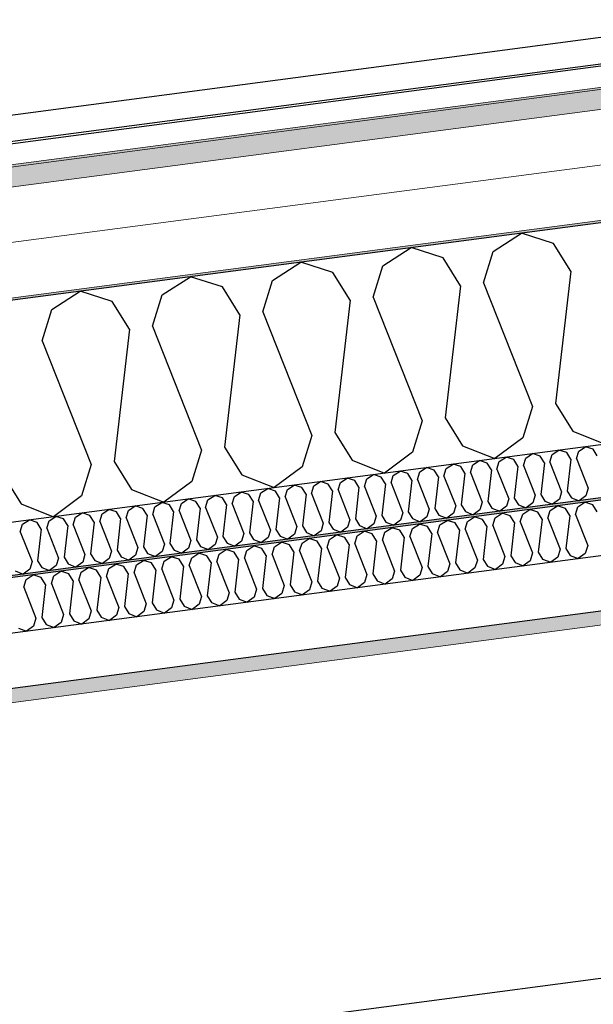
# Model space of a CAD drawing. Header units: millimetres. Extents: x -82116 to -58113, y 850 to 13065.
# Tile 25 of 78: x -73365 to -72844, y 7420 to 8315. Entities that reach past the tile are written whole.
import ezdxf

# ---------------------------------------------------------------- set-up
doc = ezdxf.new("R2010")
doc.units = ezdxf.units.MM
doc.header["$LTSCALE"] = 0.5
doc.header["$MEASUREMENT"] = 0
doc.linetypes.add('PLINE', pattern=[0])
for name, color, linetype in [('223- Bjelker', 7, 'Continuous'), ('256- Faste himlinger og overflatebehandling (Skravur)(Nye konstruksjoner)', 7, 'Continuous'), ('256- Faste himlinger og overflatebehandling(Nye konstruksjoner)', 7, 'Continuous'), ('261- Primærkonstruksjon (tak)', 7, 'Continuous'), ('261- Primærkonstruksjon (tak) (Skravur)', 7, 'Continuous'), ('262- Taktekking (Skravur)(Nye konstruksjoner)', 7, 'Continuous'), ('265- Gesimser_ takrenner og nedløp(Nye konstruksjoner)', 7, 'Continuous'), ('832- Tekst bygning(Nye konstruksjoner)', 7, 'Continuous')]:
    doc.layers.add(name, color=color, linetype=linetype)
doc.layers.add('236- Innvendig kledning og overflate(Nye konstruksjoner)', color=7, linetype='Continuous', lineweight=0)
doc.layers.add('262- Taktekking(Nye konstruksjoner)', color=7, linetype='Continuous', lineweight=0)
doc.dimstyles.new('GENERATED_STYLE__1', dxfattribs={"dimtxt": 0.18, "dimasz": 182.4, "dimexe": 0.18, "dimexo": 0.0625, "dimgap": 0, "dimtad": 0, "dimtih": 1, "dimtoh": 1, "dimdec": 4, "dimzin": 0, "dimdsep": 46, "dimcen": 0.09, "dimadec": 0, "dimazin": 0, "dimtfac": 1, "dimtdec": 4, "dimtmove": 0, "dimatfit": 3, "dimldrblk": 'ARROWHEAD_5', "dimfxl": 1, "dimtolj": 1, "dimtzin": 0, "dimarcsym": 0})

# ---------------------------------------------------------------- blocks, each defined once
blk = doc.blocks.new('*X4')
at = {"layer": '261- Primærkonstruksjon (tak) (Skravur)', "linetype": 'PLINE'}
for p, q in [((-72934.53, 8104.68), (-72908.85, 8121.25)), ((-72879.75, 8111.9), (-72908.85, 8121.25)), ((-73034.84, 8091.48), (-73009.15, 8108.05)), ((-72980.05, 8098.69), (-73009.15, 8108.05)), ((-72863.99, 8086.64), (-72879.75, 8111.9)), ((-72964.29, 8073.44), (-72980.05, 8098.69)), ((-72943.22, 8076.21), (-72934.53, 8104.68)), ((-73135.15, 8078.27), (-73109.46, 8094.84)), ((-73080.36, 8085.48), (-73109.46, 8094.84)), ((-73043.53, 8063.01), (-73034.84, 8091.48)), ((-73235.45, 8065.07), (-73209.77, 8081.64)), ((-73180.67, 8072.28), (-73209.77, 8081.64)), ((-73064.6, 8060.23), (-73080.36, 8085.48)), ((-72863.99, 8086.64), (-72877.75, 7966.5)), ((-73164.91, 8047.03), (-73180.67, 8072.28)), ((-73143.83, 8049.8), (-73135.15, 8078.27)), ((-72964.29, 8073.44), (-72978.06, 7953.29)), ((-72943.22, 8076.21), (-72898.83, 7963.72)), ((-73335.76, 8051.86), (-73310.07, 8068.43)), ((-73280.97, 8059.07), (-73310.07, 8068.43)), ((-73244.14, 8036.6), (-73235.45, 8065.07)), ((-73043.53, 8063.01), (-72999.13, 7950.52)), ((-73265.21, 8033.82), (-73280.97, 8059.07)), ((-73064.6, 8060.23), (-73078.37, 7940.09)), ((-73344.45, 8023.39), (-73335.76, 8051.86)), ((-73164.91, 8047.03), (-73178.67, 7926.88)), ((-73143.83, 8049.8), (-73099.44, 7937.31)), ((-73244.14, 8036.6), (-73199.75, 7924.11)), ((-73265.21, 8033.82), (-73278.98, 7913.68)), ((-73344.45, 8023.39), (-73300.05, 7910.9)), ((-72898.83, 7963.72), (-72907.52, 7935.25)), ((-72877.75, 7966.5), (-72861.99, 7941.25)), ((-72999.13, 7950.52), (-73007.82, 7922.05)), ((-72978.06, 7953.29), (-72962.3, 7928.04)), ((-73099.44, 7937.31), (-73108.13, 7908.84)), ((-73078.37, 7940.09), (-73062.61, 7914.84)), ((-72861.99, 7941.25), (-72832.59, 7929.57)), ((-72962.3, 7928.04), (-72932.9, 7916.36)), ((-72907.52, 7935.25), (-72932.9, 7916.36)), ((-73199.75, 7924.11), (-73208.43, 7895.64)), ((-73178.67, 7926.88), (-73162.91, 7901.63)), ((-73007.82, 7922.05), (-73033.2, 7903.16)), ((-73300.05, 7910.9), (-73308.74, 7882.43)), ((-73278.98, 7913.68), (-73263.22, 7888.42)), ((-73062.61, 7914.84), (-73033.2, 7903.16)), ((-73379.29, 7900.47), (-73363.53, 7875.22)), ((-73162.91, 7901.63), (-73133.51, 7889.95)), ((-73108.13, 7908.84), (-73133.51, 7889.95)), ((-73208.43, 7895.64), (-73233.81, 7876.74)), ((-73308.74, 7882.43), (-73334.12, 7863.54)), ((-73263.22, 7888.42), (-73233.81, 7876.74)), ((-73363.53, 7875.22), (-73334.12, 7863.54))]:
    blk.add_line(p, q, dxfattribs=at)
blk = doc.blocks.new('*X14')
at = {"layer": '256- Faste himlinger og overflatebehandling (Skravur)(Nye konstruksjoner)', "linetype": 'PLINE'}
for p, q in [((-72856.81, 7923.21), (-72850.64, 7927.19)), ((-72843.66, 7924.94), (-72850.64, 7927.19)), ((-72904.96, 7916.87), (-72898.79, 7920.85)), ((-72891.81, 7918.61), (-72898.79, 7920.85)), ((-72888.02, 7912.54), (-72891.81, 7918.61)), ((-72882.97, 7913.21), (-72880.88, 7920.04)), ((-72880.88, 7920.04), (-72874.72, 7924.02)), ((-72867.73, 7921.77), (-72874.72, 7924.02)), ((-72863.95, 7915.71), (-72867.73, 7921.77)), ((-72858.89, 7916.38), (-72856.81, 7923.21)), ((-72839.88, 7918.88), (-72843.66, 7924.94)), ((-72977.18, 7907.37), (-72971.01, 7911.34)), ((-72964.03, 7909.1), (-72971.01, 7911.34)), ((-72960.25, 7903.04), (-72964.03, 7909.1)), ((-72955.19, 7903.7), (-72953.1, 7910.54)), ((-72953.1, 7910.54), (-72946.94, 7914.51)), ((-72939.95, 7912.27), (-72946.94, 7914.51)), ((-72936.17, 7906.21), (-72939.95, 7912.27)), ((-72931.11, 7906.87), (-72929.03, 7913.7)), ((-72929.03, 7913.7), (-72922.86, 7917.68)), ((-72915.88, 7915.44), (-72922.86, 7917.68)), ((-72912.1, 7909.38), (-72915.88, 7915.44)), ((-72912.1, 7909.38), (-72915.4, 7880.54)), ((-72907.04, 7910.04), (-72904.96, 7916.87)), ((-72907.04, 7910.04), (-72896.39, 7883.04)), ((-72888.02, 7912.54), (-72891.33, 7883.71)), ((-72882.97, 7913.21), (-72872.31, 7886.21)), ((-72863.95, 7915.71), (-72867.26, 7886.88)), ((-72858.89, 7916.38), (-72848.24, 7889.38)), ((-73049.4, 7897.86), (-73043.23, 7901.83)), ((-73036.25, 7899.59), (-73043.23, 7901.83)), ((-73027.41, 7894.19), (-73025.32, 7901.03)), ((-73025.32, 7901.03), (-73019.16, 7905)), ((-73012.17, 7902.76), (-73019.16, 7905)), ((-73008.39, 7896.7), (-73012.17, 7902.76)), ((-73003.33, 7897.36), (-73001.25, 7904.2)), ((-73001.25, 7904.2), (-72995.09, 7908.17)), ((-72988.1, 7905.93), (-72995.09, 7908.17)), ((-72984.32, 7899.87), (-72988.1, 7905.93)), ((-72979.26, 7900.53), (-72977.18, 7907.37)), ((-72979.26, 7900.53), (-72968.61, 7873.54)), ((-72960.25, 7903.04), (-72963.55, 7874.2)), ((-72955.19, 7903.7), (-72944.53, 7876.71)), ((-72936.17, 7906.21), (-72939.48, 7877.37)), ((-72931.11, 7906.87), (-72920.46, 7879.87)), ((-73121.62, 7888.35), (-73115.45, 7892.33)), ((-73108.47, 7890.08), (-73115.45, 7892.33)), ((-73099.63, 7884.69), (-73097.54, 7891.52)), ((-73097.54, 7891.52), (-73091.38, 7895.5)), ((-73084.4, 7893.25), (-73091.38, 7895.5)), ((-73080.61, 7887.19), (-73084.4, 7893.25)), ((-73075.56, 7887.86), (-73073.47, 7894.69)), ((-73073.47, 7894.69), (-73067.31, 7898.67)), ((-73060.32, 7896.42), (-73067.31, 7898.67)), ((-73056.54, 7890.36), (-73060.32, 7896.42)), ((-73051.48, 7891.03), (-73049.4, 7897.86)), ((-73032.47, 7893.53), (-73036.25, 7899.59)), ((-73032.47, 7893.53), (-73035.77, 7864.69)), ((-73027.41, 7894.19), (-73016.75, 7867.2)), ((-73008.39, 7896.7), (-73011.7, 7867.86)), ((-73003.33, 7897.36), (-72992.68, 7870.37)), ((-72984.32, 7899.87), (-72987.62, 7871.03)), ((-73193.84, 7878.84), (-73187.67, 7882.82)), ((-73180.69, 7880.57), (-73187.67, 7882.82)), ((-73169.76, 7882.01), (-73163.6, 7885.99)), ((-73156.62, 7883.74), (-73163.6, 7885.99)), ((-73152.83, 7877.68), (-73156.62, 7883.74)), ((-73147.78, 7878.35), (-73145.69, 7885.18)), ((-73145.69, 7885.18), (-73139.53, 7889.16)), ((-73132.54, 7886.91), (-73139.53, 7889.16)), ((-73128.76, 7880.85), (-73132.54, 7886.91)), ((-73123.7, 7881.52), (-73121.62, 7888.35)), ((-73104.69, 7884.02), (-73108.47, 7890.08)), ((-73104.69, 7884.02), (-73107.99, 7855.19)), ((-73099.63, 7884.69), (-73088.97, 7857.69)), ((-73080.61, 7887.19), (-73083.92, 7858.36)), ((-73075.56, 7887.86), (-73064.9, 7860.86)), ((-73056.54, 7890.36), (-73059.84, 7861.52)), ((-73051.48, 7891.03), (-73040.83, 7864.03)), ((-72896.39, 7883.04), (-72898.47, 7876.21)), ((-72891.33, 7883.71), (-72887.55, 7877.65)), ((-72872.31, 7886.21), (-72874.4, 7879.38)), ((-72867.26, 7886.88), (-72863.47, 7880.82)), ((-72850.32, 7882.55), (-72856.42, 7878.02)), ((-72848.24, 7889.38), (-72850.32, 7882.55)), ((-73266.06, 7869.33), (-73259.89, 7873.31)), ((-73252.91, 7871.06), (-73259.89, 7873.31)), ((-73241.99, 7872.5), (-73235.82, 7876.48)), ((-73228.84, 7874.23), (-73235.82, 7876.48)), ((-73225.05, 7868.17), (-73228.84, 7874.23)), ((-73220, 7868.84), (-73217.91, 7875.67)), ((-73217.91, 7875.67), (-73211.75, 7879.65)), ((-73204.76, 7877.4), (-73211.75, 7879.65)), ((-73200.98, 7871.34), (-73204.76, 7877.4)), ((-73195.92, 7872.01), (-73193.84, 7878.84)), ((-73176.91, 7874.51), (-73180.69, 7880.57)), ((-73176.91, 7874.51), (-73180.21, 7845.68)), ((-73171.85, 7875.18), (-73169.76, 7882.01)), ((-73171.85, 7875.18), (-73161.2, 7848.18)), ((-73152.83, 7877.68), (-73156.14, 7848.85)), ((-73147.78, 7878.35), (-73137.12, 7851.35)), ((-73128.76, 7880.85), (-73132.06, 7852.02)), ((-73123.7, 7881.52), (-73113.05, 7854.52)), ((-72968.61, 7873.54), (-72970.69, 7866.7)), ((-72963.55, 7874.2), (-72959.77, 7868.14)), ((-72944.53, 7876.71), (-72946.62, 7869.87)), ((-72939.48, 7877.37), (-72935.69, 7871.31)), ((-72920.46, 7879.87), (-72922.54, 7873.04)), ((-72915.4, 7880.54), (-72911.62, 7874.48)), ((-72911.62, 7874.48), (-72904.56, 7871.68)), ((-72898.47, 7876.21), (-72904.56, 7871.68)), ((-72887.55, 7877.65), (-72880.49, 7874.85)), ((-72874.4, 7879.38), (-72880.49, 7874.85)), ((-72863.47, 7880.82), (-72856.42, 7878.02)), ((-73314.21, 7863), (-73308.04, 7866.97)), ((-73301.06, 7864.73), (-73308.04, 7866.97)), ((-73297.28, 7858.67), (-73301.06, 7864.73)), ((-73292.22, 7859.33), (-73290.13, 7866.16)), ((-73290.13, 7866.16), (-73283.97, 7870.14)), ((-73276.98, 7867.9), (-73283.97, 7870.14)), ((-73273.2, 7861.84), (-73276.98, 7867.9)), ((-73268.14, 7862.5), (-73266.06, 7869.33)), ((-73249.13, 7865), (-73252.91, 7871.06)), ((-73249.13, 7865), (-73252.43, 7836.17)), ((-73244.07, 7865.67), (-73241.99, 7872.5)), ((-73244.07, 7865.67), (-73233.42, 7838.67)), ((-73225.05, 7868.17), (-73228.36, 7839.34)), ((-73220, 7868.84), (-73209.34, 7841.84)), ((-73200.98, 7871.34), (-73204.28, 7842.51)), ((-73195.92, 7872.01), (-73185.27, 7845.01)), ((-73035.77, 7864.69), (-73031.99, 7858.63)), ((-73016.75, 7867.2), (-73018.84, 7860.36)), ((-73011.7, 7867.86), (-73007.91, 7861.8)), ((-72992.68, 7870.37), (-72994.77, 7863.53)), ((-72987.62, 7871.03), (-72983.84, 7864.97)), ((-72983.84, 7864.97), (-72976.78, 7862.17)), ((-72970.69, 7866.7), (-72976.78, 7862.17)), ((-72959.77, 7868.14), (-72952.71, 7865.34)), ((-72946.62, 7869.87), (-72952.71, 7865.34)), ((-72935.69, 7871.31), (-72928.64, 7868.51)), ((-72922.54, 7873.04), (-72928.64, 7868.51)), ((-73364.44, 7849.82), (-73362.35, 7856.66)), ((-73362.35, 7856.66), (-73356.19, 7860.63)), ((-73349.2, 7858.39), (-73356.19, 7860.63)), ((-73345.42, 7852.33), (-73349.2, 7858.39)), ((-73340.36, 7852.99), (-73338.28, 7859.83)), ((-73338.28, 7859.83), (-73332.11, 7863.8)), ((-73325.13, 7861.56), (-73332.11, 7863.8)), ((-73321.35, 7855.5), (-73325.13, 7861.56)), ((-73321.35, 7855.5), (-73324.65, 7826.66)), ((-73316.29, 7856.16), (-73314.21, 7863)), ((-73316.29, 7856.16), (-73305.64, 7829.17)), ((-73297.28, 7858.67), (-73300.58, 7829.83)), ((-73292.22, 7859.33), (-73281.56, 7832.33)), ((-73273.2, 7861.84), (-73276.51, 7833)), ((-73268.14, 7862.5), (-73257.49, 7835.5)), ((-73088.97, 7857.69), (-73091.06, 7850.86)), ((-73083.92, 7858.36), (-73080.13, 7852.29)), ((-73064.9, 7860.86), (-73066.99, 7854.03)), ((-73059.84, 7861.52), (-73056.06, 7855.46)), ((-73056.06, 7855.46), (-73049, 7852.66)), ((-73042.91, 7857.2), (-73049, 7852.66)), ((-73040.83, 7864.03), (-73042.91, 7857.2)), ((-73031.99, 7858.63), (-73024.93, 7855.83)), ((-73018.84, 7860.36), (-73024.93, 7855.83)), ((-73007.91, 7861.8), (-73000.86, 7859)), ((-72994.77, 7863.53), (-73000.86, 7859)), ((-73364.44, 7849.82), (-73353.78, 7822.83)), ((-73345.42, 7852.33), (-73348.73, 7823.49)), ((-73340.36, 7852.99), (-73329.71, 7826)), ((-73161.2, 7848.18), (-73163.28, 7841.35)), ((-73156.14, 7848.85), (-73152.36, 7842.79)), ((-73137.12, 7851.35), (-73139.21, 7844.52)), ((-73132.06, 7852.02), (-73128.28, 7845.96)), ((-73115.13, 7847.69), (-73121.22, 7843.15)), ((-73113.05, 7854.52), (-73115.13, 7847.69)), ((-73107.99, 7855.19), (-73104.21, 7849.13)), ((-73104.21, 7849.13), (-73097.15, 7846.32)), ((-73091.06, 7850.86), (-73097.15, 7846.32)), ((-73080.13, 7852.29), (-73073.08, 7849.49)), ((-73066.99, 7854.03), (-73073.08, 7849.49)), ((-73233.42, 7838.67), (-73235.5, 7831.84)), ((-73228.36, 7839.34), (-73224.58, 7833.28)), ((-73209.34, 7841.84), (-73211.43, 7835.01)), ((-73204.28, 7842.51), (-73200.5, 7836.45)), ((-73187.35, 7838.18), (-73193.45, 7833.64)), ((-73185.27, 7845.01), (-73187.35, 7838.18)), ((-73180.21, 7845.68), (-73176.43, 7839.62)), ((-73176.43, 7839.62), (-73169.37, 7836.81)), ((-73163.28, 7841.35), (-73169.37, 7836.81)), ((-73152.36, 7842.79), (-73145.3, 7839.98)), ((-73139.21, 7844.52), (-73145.3, 7839.98)), ((-73128.28, 7845.96), (-73121.22, 7843.15)), ((-73305.64, 7829.17), (-73307.72, 7822.33)), ((-73300.58, 7829.83), (-73296.8, 7823.77)), ((-73281.56, 7832.33), (-73283.65, 7825.5)), ((-73276.51, 7833), (-73272.72, 7826.94)), ((-73259.57, 7828.67), (-73265.67, 7824.14)), ((-73257.49, 7835.5), (-73259.57, 7828.67)), ((-73252.43, 7836.17), (-73248.65, 7830.11)), ((-73248.65, 7830.11), (-73241.59, 7827.31)), ((-73235.5, 7831.84), (-73241.59, 7827.31)), ((-73224.58, 7833.28), (-73217.52, 7830.48)), ((-73211.43, 7835.01), (-73217.52, 7830.48)), ((-73200.5, 7836.45), (-73193.45, 7833.64)), ((-73353.78, 7822.83), (-73355.87, 7815.99)), ((-73348.73, 7823.49), (-73344.94, 7817.43)), ((-73329.71, 7826), (-73331.8, 7819.16)), ((-73324.65, 7826.66), (-73320.87, 7820.6)), ((-73320.87, 7820.6), (-73313.81, 7817.8)), ((-73307.72, 7822.33), (-73313.81, 7817.8)), ((-73296.8, 7823.77), (-73289.74, 7820.97)), ((-73283.65, 7825.5), (-73289.74, 7820.97)), ((-73272.72, 7826.94), (-73265.67, 7824.14)), ((-73369.02, 7814.26), (-73361.96, 7811.46)), ((-73355.87, 7815.99), (-73361.96, 7811.46)), ((-73344.94, 7817.43), (-73337.89, 7814.63)), ((-73331.8, 7819.16), (-73337.89, 7814.63))]:
    blk.add_line(p, q, dxfattribs=at)
blk = doc.blocks.new('*X15')
at = {"layer": '256- Faste himlinger og overflatebehandling (Skravur)(Nye konstruksjoner)', "linetype": 'PLINE'}
for p, q in [((-72882.64, 7869.25), (-72876.22, 7873.39)), ((-72868.94, 7871.05), (-72876.22, 7873.39)), ((-72857.56, 7872.55), (-72851.14, 7876.69)), ((-72843.86, 7874.35), (-72851.14, 7876.69)), ((-72839.92, 7868.04), (-72843.86, 7874.35)), ((-72932.79, 7862.65), (-72926.37, 7866.79)), ((-72919.09, 7864.45), (-72926.37, 7866.79)), ((-72915.15, 7858.14), (-72919.09, 7864.45)), ((-72909.89, 7858.83), (-72907.71, 7865.95)), ((-72907.71, 7865.95), (-72901.29, 7870.09)), ((-72894.02, 7867.75), (-72901.29, 7870.09)), ((-72890.08, 7861.44), (-72894.02, 7867.75)), ((-72884.81, 7862.13), (-72882.64, 7869.25)), ((-72865, 7864.74), (-72868.94, 7871.05)), ((-72865, 7864.74), (-72868.44, 7834.7)), ((-72859.73, 7865.43), (-72857.56, 7872.55)), ((-72859.73, 7865.43), (-72848.63, 7837.31)), ((-73008.02, 7852.74), (-73001.6, 7856.88)), ((-72994.32, 7854.55), (-73001.6, 7856.88)), ((-72985.12, 7848.93), (-72982.94, 7856.04)), ((-72982.94, 7856.04), (-72976.52, 7860.19)), ((-72969.25, 7857.85), (-72976.52, 7860.19)), ((-72965.31, 7851.53), (-72969.25, 7857.85)), ((-72960.04, 7852.23), (-72957.87, 7859.34)), ((-72957.87, 7859.34), (-72951.45, 7863.49)), ((-72944.17, 7861.15), (-72951.45, 7863.49)), ((-72940.23, 7854.83), (-72944.17, 7861.15)), ((-72934.96, 7855.53), (-72932.79, 7862.65)), ((-72934.96, 7855.53), (-72923.86, 7827.41)), ((-72915.15, 7858.14), (-72918.6, 7828.1)), ((-72909.89, 7858.83), (-72898.79, 7830.71)), ((-72890.08, 7861.44), (-72893.52, 7831.4)), ((-72884.81, 7862.13), (-72873.71, 7834.01)), ((-73083.25, 7842.84), (-73076.83, 7846.98)), ((-73069.55, 7844.64), (-73076.83, 7846.98)), ((-73058.17, 7846.14), (-73051.75, 7850.28)), ((-73044.48, 7847.94), (-73051.75, 7850.28)), ((-73040.54, 7841.63), (-73044.48, 7847.94)), ((-73035.27, 7842.32), (-73033.1, 7849.44)), ((-73033.1, 7849.44), (-73026.68, 7853.58)), ((-73019.4, 7851.24), (-73026.68, 7853.58)), ((-73015.46, 7844.93), (-73019.4, 7851.24)), ((-73010.19, 7845.62), (-73008.02, 7852.74)), ((-72990.38, 7848.23), (-72994.32, 7854.55)), ((-72990.38, 7848.23), (-72993.83, 7818.2)), ((-72985.12, 7848.93), (-72974.02, 7820.8)), ((-72965.31, 7851.53), (-72968.75, 7821.5)), ((-72960.04, 7852.23), (-72948.94, 7824.11)), ((-72940.23, 7854.83), (-72943.67, 7824.8)), ((-73133.4, 7836.23), (-73126.98, 7840.38)), ((-73119.71, 7838.04), (-73126.98, 7840.38)), ((-73115.77, 7831.73), (-73119.71, 7838.04)), ((-73110.5, 7832.42), (-73108.33, 7839.54)), ((-73108.33, 7839.54), (-73101.91, 7843.68)), ((-73094.63, 7841.34), (-73101.91, 7843.68)), ((-73090.69, 7835.03), (-73094.63, 7841.34)), ((-73085.42, 7835.72), (-73083.25, 7842.84)), ((-73065.61, 7838.33), (-73069.55, 7844.64)), ((-73065.61, 7838.33), (-73069.06, 7808.29)), ((-73060.35, 7839.02), (-73058.17, 7846.14)), ((-73060.35, 7839.02), (-73049.25, 7810.9)), ((-73040.54, 7841.63), (-73043.98, 7811.59)), ((-73035.27, 7842.32), (-73024.17, 7814.2)), ((-73015.46, 7844.93), (-73018.9, 7814.89)), ((-73010.19, 7845.62), (-72999.09, 7817.5)), ((-73208.63, 7826.33), (-73202.21, 7830.47)), ((-73194.94, 7828.13), (-73202.21, 7830.47)), ((-73185.73, 7822.51), (-73183.56, 7829.63)), ((-73183.56, 7829.63), (-73177.14, 7833.77)), ((-73169.86, 7831.44), (-73177.14, 7833.77)), ((-73165.92, 7825.12), (-73169.86, 7831.44)), ((-73160.65, 7825.82), (-73158.48, 7832.93)), ((-73158.48, 7832.93), (-73152.06, 7837.08)), ((-73144.78, 7834.74), (-73152.06, 7837.08)), ((-73140.84, 7828.42), (-73144.78, 7834.74)), ((-73135.58, 7829.12), (-73133.4, 7836.23)), ((-73135.58, 7829.12), (-73124.48, 7801)), ((-73115.77, 7831.73), (-73119.21, 7801.69)), ((-73110.5, 7832.42), (-73099.4, 7804.3)), ((-73090.69, 7835.03), (-73094.13, 7804.99)), ((-73085.42, 7835.72), (-73074.32, 7807.6)), ((-72898.79, 7830.71), (-72900.96, 7823.59)), ((-72893.52, 7831.4), (-72889.58, 7825.09)), ((-72873.71, 7834.01), (-72875.88, 7826.89)), ((-72868.44, 7834.7), (-72864.5, 7828.39)), ((-72850.81, 7830.19), (-72857.15, 7825.47)), ((-72848.63, 7837.31), (-72850.81, 7830.19)), ((-73283.86, 7816.43), (-73277.44, 7820.57)), ((-73270.17, 7818.23), (-73277.44, 7820.57)), ((-73260.96, 7812.61), (-73258.79, 7819.73)), ((-73258.79, 7819.73), (-73252.36, 7823.87)), ((-73245.09, 7821.53), (-73252.36, 7823.87)), ((-73241.15, 7815.22), (-73245.09, 7821.53)), ((-73235.88, 7815.91), (-73233.71, 7823.03)), ((-73233.71, 7823.03), (-73227.29, 7827.17)), ((-73220.01, 7824.83), (-73227.29, 7827.17)), ((-73216.07, 7818.52), (-73220.01, 7824.83)), ((-73210.8, 7819.21), (-73208.63, 7826.33)), ((-73191, 7821.82), (-73194.94, 7828.13)), ((-73191, 7821.82), (-73194.44, 7791.78)), ((-73185.73, 7822.51), (-73174.63, 7794.39)), ((-73165.92, 7825.12), (-73169.36, 7795.09)), ((-73160.65, 7825.82), (-73149.55, 7797.69)), ((-73140.84, 7828.42), (-73144.29, 7798.39)), ((-72974.02, 7820.8), (-72976.19, 7813.69)), ((-72968.75, 7821.5), (-72964.81, 7815.18)), ((-72948.94, 7824.11), (-72951.11, 7816.99)), ((-72943.67, 7824.8), (-72939.73, 7818.49)), ((-72926.04, 7820.29), (-72932.38, 7815.57)), ((-72923.86, 7827.41), (-72926.04, 7820.29)), ((-72918.6, 7828.1), (-72914.66, 7821.79)), ((-72914.66, 7821.79), (-72907.3, 7818.87)), ((-72900.96, 7823.59), (-72907.3, 7818.87)), ((-72889.58, 7825.09), (-72882.23, 7822.17)), ((-72875.88, 7826.89), (-72882.23, 7822.17)), ((-72864.5, 7828.39), (-72857.15, 7825.47)), ((-73334.02, 7809.82), (-73327.59, 7813.97)), ((-73320.32, 7811.63), (-73327.59, 7813.97)), ((-73316.38, 7805.31), (-73320.32, 7811.63)), ((-73311.11, 7806.01), (-73308.94, 7813.13)), ((-73308.94, 7813.13), (-73302.52, 7817.27)), ((-73295.24, 7814.93), (-73302.52, 7817.27)), ((-73291.3, 7808.62), (-73295.24, 7814.93)), ((-73286.03, 7809.31), (-73283.86, 7816.43)), ((-73266.23, 7811.92), (-73270.17, 7818.23)), ((-73266.23, 7811.92), (-73269.67, 7781.88)), ((-73260.96, 7812.61), (-73249.86, 7784.49)), ((-73241.15, 7815.22), (-73244.59, 7785.18)), ((-73235.88, 7815.91), (-73224.78, 7787.79)), ((-73216.07, 7818.52), (-73219.51, 7788.48)), ((-73210.8, 7819.21), (-73199.71, 7791.09)), ((-73049.25, 7810.9), (-73051.42, 7803.78)), ((-73043.98, 7811.59), (-73040.04, 7805.28)), ((-73024.17, 7814.2), (-73026.34, 7807.08)), ((-73018.9, 7814.89), (-73014.96, 7808.58)), ((-72999.09, 7817.5), (-73001.27, 7810.38)), ((-72993.83, 7818.2), (-72989.89, 7811.88)), ((-72989.89, 7811.88), (-72982.53, 7808.96)), ((-72976.19, 7813.69), (-72982.53, 7808.96)), ((-72964.81, 7815.18), (-72957.46, 7812.26)), ((-72951.11, 7816.99), (-72957.46, 7812.26)), ((-72939.73, 7818.49), (-72932.38, 7815.57)), ((-73361.26, 7799.4), (-73359.09, 7806.52)), ((-73359.09, 7806.52), (-73352.67, 7810.66)), ((-73345.4, 7808.33), (-73352.67, 7810.66)), ((-73341.46, 7802.01), (-73345.4, 7808.33)), ((-73341.46, 7802.01), (-73344.9, 7771.98)), ((-73336.19, 7802.71), (-73334.02, 7809.82)), ((-73336.19, 7802.71), (-73325.09, 7774.58)), ((-73316.38, 7805.31), (-73319.82, 7775.28)), ((-73311.11, 7806.01), (-73300.01, 7777.89)), ((-73291.3, 7808.62), (-73294.74, 7778.58)), ((-73286.03, 7809.31), (-73274.94, 7781.19)), ((-73099.4, 7804.3), (-73101.57, 7797.18)), ((-73094.13, 7804.99), (-73090.19, 7798.68)), ((-73074.32, 7807.6), (-73076.5, 7800.48)), ((-73069.06, 7808.29), (-73065.12, 7801.98)), ((-73065.12, 7801.98), (-73057.76, 7799.06)), ((-73051.42, 7803.78), (-73057.76, 7799.06)), ((-73040.04, 7805.28), (-73032.69, 7802.36)), ((-73026.34, 7807.08), (-73032.69, 7802.36)), ((-73014.96, 7808.58), (-73007.61, 7805.66)), ((-73001.27, 7810.38), (-73007.61, 7805.66)), ((-73361.26, 7799.4), (-73350.17, 7771.28)), ((-73174.63, 7794.39), (-73176.8, 7787.28)), ((-73169.36, 7795.09), (-73165.42, 7788.77)), ((-73149.55, 7797.69), (-73151.73, 7790.58)), ((-73144.29, 7798.39), (-73140.35, 7792.07)), ((-73126.65, 7793.88), (-73132.99, 7789.15)), ((-73124.48, 7801), (-73126.65, 7793.88)), ((-73119.21, 7801.69), (-73115.27, 7795.38)), ((-73115.27, 7795.38), (-73107.92, 7792.46)), ((-73101.57, 7797.18), (-73107.92, 7792.46)), ((-73090.19, 7798.68), (-73082.84, 7795.76)), ((-73076.5, 7800.48), (-73082.84, 7795.76)), ((-73249.86, 7784.49), (-73252.03, 7777.37)), ((-73244.59, 7785.18), (-73240.65, 7778.87)), ((-73224.78, 7787.79), (-73226.96, 7780.67)), ((-73219.51, 7788.48), (-73215.57, 7782.17)), ((-73201.88, 7783.97), (-73208.22, 7779.25)), ((-73199.71, 7791.09), (-73201.88, 7783.97)), ((-73194.44, 7791.78), (-73190.5, 7785.47)), ((-73190.5, 7785.47), (-73183.15, 7782.55)), ((-73176.8, 7787.28), (-73183.15, 7782.55)), ((-73165.42, 7788.77), (-73158.07, 7785.85)), ((-73151.73, 7790.58), (-73158.07, 7785.85)), ((-73140.35, 7792.07), (-73132.99, 7789.15)), ((-73319.82, 7775.28), (-73315.88, 7768.96)), ((-73300.01, 7777.89), (-73302.19, 7770.77)), ((-73294.74, 7778.58), (-73290.8, 7772.27)), ((-73274.94, 7781.19), (-73277.11, 7774.07)), ((-73269.67, 7781.88), (-73265.73, 7775.57)), ((-73265.73, 7775.57), (-73258.38, 7772.65)), ((-73252.03, 7777.37), (-73258.38, 7772.65)), ((-73240.65, 7778.87), (-73233.3, 7775.95)), ((-73226.96, 7780.67), (-73233.3, 7775.95)), ((-73215.57, 7782.17), (-73208.22, 7779.25)), ((-73350.17, 7771.28), (-73352.34, 7764.17)), ((-73344.9, 7771.98), (-73340.96, 7765.66)), ((-73327.26, 7767.47), (-73333.61, 7762.74)), ((-73325.09, 7774.58), (-73327.26, 7767.47)), ((-73315.88, 7768.96), (-73308.53, 7766.04)), ((-73302.19, 7770.77), (-73308.53, 7766.04)), ((-73290.8, 7772.27), (-73283.45, 7769.35)), ((-73277.11, 7774.07), (-73283.45, 7769.35)), ((-73366.03, 7762.36), (-73358.68, 7759.44)), ((-73352.34, 7764.17), (-73358.68, 7759.44)), ((-73340.96, 7765.66), (-73333.61, 7762.74))]:
    blk.add_line(p, q, dxfattribs=at)
blk = doc.blocks.new('ARROWHEAD_5')
at = {"linetype": 'Continuous'}
blk.add_hatch(color=256, dxfattribs=at).paths.add_polyline_path([(-1, 0.2679), (0, 0), (-1, -0.2679)])
blk.add_line((0, 0), (-1, 0), dxfattribs=at)

msp = doc.modelspace()

# ---------------------------------------------------------------- hatches: boundary and pattern name
at = {"layer": '256- Faste himlinger og overflatebehandling (Skravur)(Nye konstruksjoner)', "linetype": 'Continuous'}
msp.add_hatch(color=256, dxfattribs=at).paths.add_polyline_path([(-77605.66, 7252.77), (-77605.66, 7250.75), (-68823.16, 8406.99), (-68823.16, 8409)])
h = msp.add_hatch(dxfattribs=at)
h.set_pattern_fill('Gips', color=256, style=0, pattern_type=2)
h.set_pattern_definition([(7.5, (0, 0), (-11.3039, 85.86164), [0, -50]), (7.5, (19.13, 46.19), (-11.3039, 85.86164), [0, -50])])
h.paths.add_polyline_path([(-77605.66, 7137.28), (-68823.16, 8293.52), (-68823.16, 8306.12), (-77605.66, 7149.89)])
at = {"layer": '262- Taktekking (Skravur)(Nye konstruksjoner)', "linetype": 'Continuous'}
msp.add_hatch(color=256, dxfattribs=at).paths.add_polyline_path([(-78052.35, 7567.15), (-78118.16, 7558.49), (-78118.16, 7556.47), (-64188.16, 9390.39), (-64188.16, 9392.41)])
h = msp.add_hatch(dxfattribs=at)
h.set_pattern_fill('Prikker_tett', color=256, style=0, pattern_type=2)
h.set_pattern_definition([(0, (0, 0), (0, 43.30127), [0, -25]), (0, (12.5, 21.65), (0, 43.30127), [0, -25])])
h.paths.add_polyline_path([(-78118.16, 7435.43), (-64188.16, 9269.35), (-64188.16, 9271.37), (-78118.16, 7437.45)])
at = {"layer": '262- Taktekking(Nye konstruksjoner)', "linetype": 'Continuous'}
msp.add_hatch(color=256, dxfattribs=at).paths.add_polyline_path([(-78118.16, 7538.31), (-64188.16, 9372.23), (-64188.16, 9390.39), (-78118.16, 7556.47)])

# ---------------------------------------------------------------- linework, layer by layer
at = {"layer": '223- Bjelker', "linetype": 'PLINE'}
msp.add_line((-77578.16, 6820), (-68823.16, 7972.62), dxfattribs=at)
at = {"layer": '236- Innvendig kledning og overflate(Nye konstruksjoner)', "linetype": 'PLINE'}
msp.add_line((-68823.16, 8293.52), (-77605.66, 7137.28), dxfattribs=at)
at = {"layer": '256- Faste himlinger og overflatebehandling(Nye konstruksjoner)', "linetype": 'PLINE'}
for p, q in [((-68823.16, 8409), (-77605.66, 7252.77)), ((-68823.16, 8406.99), (-77605.66, 7250.75)), ((-68823.16, 8356.55), (-77605.66, 7200.32)), ((-68823.16, 8306.12), (-77605.66, 7149.89))]:
    msp.add_line(p, q, dxfattribs=at)
at = {"layer": '261- Primærkonstruksjon (tak)', "linetype": 'PLINE'}
msp.add_line((-64238.16, 9262.77), (-77818.16, 7474.93), dxfattribs=at)
at = {"layer": '261- Primærkonstruksjon (tak)', "linetype": 'PLINE', "flags": 128}
msp.add_lwpolyline([(-64388.16, 9041.3), (-68523.16, 8496.91), (-68535.66, 8495.27), (-68538.16, 8494.94), (-68548.16, 8493.62), (-68648.16, 8480.46), (-68698.16, 8473.87), (-68798.16, 8460.71), (-68810.66, 8459.06), (-68823.16, 8457.42), (-77605.66, 7301.18)], dxfattribs=at)
at = {"layer": '262- Taktekking(Nye konstruksjoner)', "linetype": 'PLINE'}
for p, q in [((-64188.16, 9392.41), (-78118.16, 7558.49)), ((-64188.16, 9390.39), (-78118.16, 7556.47)), ((-64188.16, 9372.23), (-78118.16, 7538.31)), ((-64188.16, 9321.8), (-78118.16, 7487.88)), ((-64188.16, 9271.37), (-78118.16, 7437.45))]:
    msp.add_line(p, q, dxfattribs=at)
at = {"layer": '265- Gesimser_ takrenner og nedløp(Nye konstruksjoner)', "linetype": 'PLINE'}
for p, q in [((-78118.16, 7603.93), (-69103.16, 8790.77)), ((-69103.16, 8766.48), (-78118.16, 7579.64)), ((-78118.16, 7577.83), (-69103.16, 8764.68))]:
    msp.add_line(p, q, dxfattribs=at)

# ---------------------------------------------------------------- block references
at = {"layer": '256- Faste himlinger og overflatebehandling(Nye konstruksjoner)'}
for name in ['*X14', '*X15']:
    msp.add_blockref(name, (0, 0), dxfattribs=at)
at = {"layer": '261- Primærkonstruksjon (tak)'}
msp.add_blockref('*X4', (0, 0), dxfattribs=at)

# ---------------------------------------------------------------- leaders
at = {"layer": '832- Tekst bygning(Nye konstruksjoner)', "linetype": 'PLINE', "annotation_type": 0, "has_hookline": 1, "hookline_direction": 0, "text_width": 2423.6}
msp.add_leader([(-73897.48, 7688.51), (-73637.91, 7072.61), (-73698.54, 7027.19), (-73516.14, 7027.19)], dimstyle='GENERATED_STYLE__1', dxfattribs=at)

doc.saveas('drawing.dxf')
